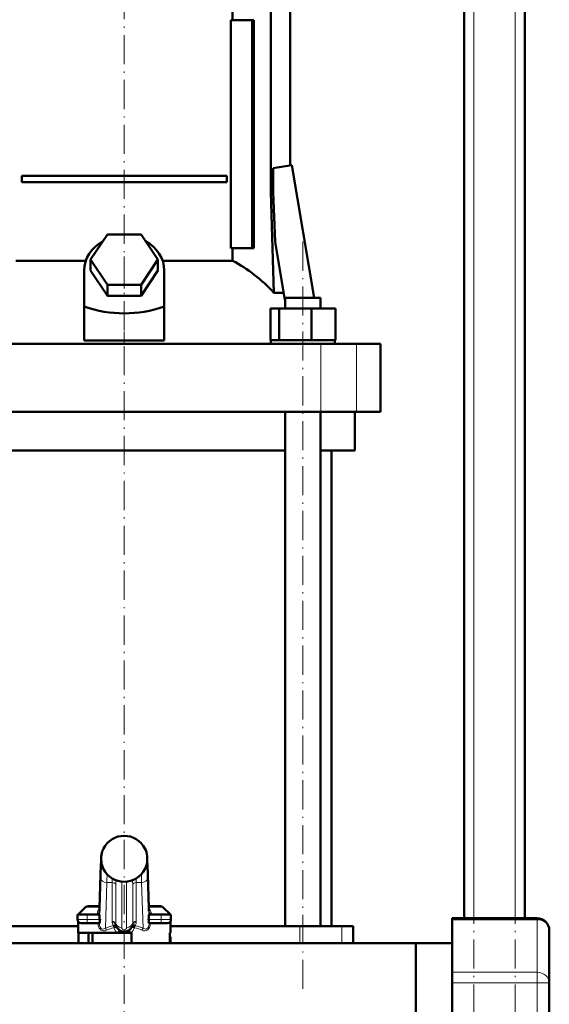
# Model space of a CAD drawing. Extents: x -1358 to 1757, y -1497 to 607.
# Tile 68 of 97: x 254 to 472, y -156 to 250. Entities that reach past the tile are written whole.
import ezdxf

# ---------------------------------------------------------------- set-up
doc = ezdxf.new("R2010")
doc.units = 0
doc.linetypes.add('DASHDOT', pattern=[18.5, 12, -3, 0.5, -3])

msp = doc.modelspace()

# ---------------------------------------------------------------- linework, layer by layer
at = {"color": 7, "linetype": 'DASHDOT', "lineweight": 18}
for p, q in [((440.79, -381.93), (440.79, 578.07)), ((457.79, -381.93), (457.79, 578.07)), ((296.79, 280.29), (296.79, 138.48)), ((370.33, -149.83), (370.33, 160.97)), ((296.79, -285.43), (296.79, 152.57))]:
    msp.add_line(p, q, dxfattribs=at)
at = {"color": 7, "lineweight": 50}
for p, q in [((436.79, -120.63), (436.79, 498.07)), ((461.79, -120.63), (461.79, 328.07)), ((341.38, 253.47), (341.38, 249.47)), ((357.1, 253.47), (357.1, 178.57)), ((365.09, 253.47), (365.09, 189.55)), ((340.66, 249.47), (340.66, 155.47)), ((349.51, 249.47), (340.66, 249.47)), ((349.51, 155.47), (349.51, 249.47)), ((350.21, 249.47), (349.51, 249.47)), ((350.21, 249.47), (350.21, 155.47)), ((358.15, 188.39), (365.83, 189.68)), ((358.15, 178.57), (358.15, 188.39)), ((365.83, 189.68), (374.97, 135.07)), ((254.6, 185.22), (338.98, 185.22)), ((254.6, 185.22), (254.6, 182.72)), ((338.98, 182.72), (254.6, 182.72)), ((338.98, 185.22), (338.98, 182.72)), ((357.1, 178.57), (358.15, 178.57)), ((357.1, 178.57), (358.37, 137.13)), ((358.94, 158.1), (358.15, 178.57)), ((282.93, 150.77), (289.86, 161.16)), ((289.86, 161.16), (303.72, 161.16)), ((303.72, 161.16), (310.65, 150.77)), ((340.66, 155.47), (349.51, 155.47)), ((341.38, 155.47), (341.38, 150.29)), ((349.51, 155.47), (350.21, 155.47)), ((362.94, 134.21), (358.94, 158.1)), ((252.2, 150.29), (280.96, 150.29)), ((289.86, 140.38), (282.93, 150.77)), ((282.93, 146.27), (282.93, 150.77)), ((310.65, 150.77), (303.72, 140.38)), ((310.65, 146.27), (310.65, 150.77)), ((312.62, 150.29), (341.38, 150.29)), ((280.29, 131.42), (280.29, 146.27)), ((289.86, 135.88), (282.93, 146.27)), ((310.65, 146.27), (303.72, 135.88)), ((313.29, 131.42), (313.29, 146.27)), ((303.72, 140.38), (289.86, 140.38)), ((289.86, 135.88), (289.86, 140.38)), ((303.72, 135.88), (303.72, 140.38)), ((303.72, 135.88), (289.86, 135.88)), ((358.37, 137.13), (362.45, 137.13)), ((363.03, 134.12), (362.94, 134.21)), ((363.03, 135.07), (375.49, 135.07)), ((363.03, 130.57), (363.03, 135.07)), ((375.49, 135.07), (377.63, 135.07)), ((377.63, 130.57), (377.63, 135.07)), ((377.63, 130.57), (377.63, 135.07)), ((280.29, 117.43), (280.29, 131.42)), ((313.29, 117.43), (313.29, 131.42)), ((356.95, 130.57), (360.53, 130.57)), ((356.95, 117.57), (356.95, 130.57)), ((360.53, 130.57), (373.92, 130.57)), ((360.53, 117.57), (360.53, 130.57)), ((373.92, 130.57), (383.71, 130.57)), ((373.92, 117.57), (373.92, 130.57)), ((383.71, 117.57), (383.71, 130.57)), ((383.71, 117.57), (383.71, 130.57)), ((215.8, 116.07), (377.78, 116.07)), ((280.29, 117.43), (296.79, 117.43)), ((296.79, 117.43), (313.29, 117.43)), ((356.95, 117.57), (357.32, 117.57)), ((357.13, 117.57), (360.16, 117.57)), ((357.13, 116.07), (357.13, 117.57)), ((360.16, 117.57), (360.53, 117.57)), ((360.53, 117.57), (361.91, 117.57)), ((361.91, 117.57), (372.54, 117.57)), ((372.54, 117.57), (373.92, 117.57)), ((373.92, 117.57), (374.93, 117.57)), ((374.93, 117.57), (382.7, 117.57)), ((377.78, 116.07), (392.36, 116.07)), ((382.7, 117.57), (383.71, 117.57)), ((383.53, 117.57), (383.53, 116.07)), ((383.53, 117.57), (383.53, 116.07)), ((392.36, 116.07), (402.29, 116.07)), ((402.29, 88.07), (402.29, 116.07)), ((377.78, 88.07), (215.8, 88.07)), ((363.03, -123.93), (363.03, 88.07)), ((377.63, -123.93), (377.63, 88.07)), ((392.36, 88.07), (377.78, 88.07)), ((391.79, 72.07), (391.79, 88.07)), ((402.29, 88.07), (392.36, 88.07)), ((296.79, 72.07), (230.55, 72.07)), ((363.03, 72.07), (296.79, 72.07)), ((391.79, 72.07), (377.63, 72.07)), ((382.14, -123.93), (382.14, 72.07)), ((288.3, -91.93), (288.3, -91.93)), ((305.28, -91.93), (305.29, -91.93)), ((288.3, -100.45), (288.3, -100.44)), ((305.28, -100.44), (305.28, -100.45)), ((286.65, -116.49), (287.07, -102.69)), ((306.51, -102.69), (306.93, -116.49)), ((280.85, -116.12), (277.79, -119.18)), ((286.67, -115.68), (281.91, -115.68)), ((286.59, -117.71), (286.65, -116.49)), ((311.67, -115.68), (306.91, -115.68)), ((306.99, -117.71), (306.93, -116.49)), ((312.73, -116.12), (315.79, -119.18)), ((281.54, -119.18), (277.54, -119.18)), ((277.54, -121.18), (277.54, -119.18)), ((279.33, -119.18), (277.79, -119.18)), ((281.54, -119.18), (286.61, -119.18)), ((286.61, -119.18), (286.61, -120.62)), ((306.97, -119.18), (312.04, -119.18)), ((306.97, -120.62), (306.97, -119.18)), ((316.04, -119.18), (312.04, -119.18)), ((315.79, -119.18), (314.83, -119.18)), ((316.04, -121.18), (316.04, -119.18)), ((431.79, -121.3), (431.79, -120.63)), ((431.79, -120.63), (466.79, -120.63)), ((431.79, -121.3), (431.79, -142.95)), ((277.79, -123.93), (224.54, -123.93)), ((277.79, -126.68), (277.79, -122.01)), ((279.04, -122.68), (281.54, -122.68)), ((286.6, -122.68), (281.54, -122.68)), ((312.04, -122.68), (306.98, -122.68)), ((312.04, -122.68), (314.54, -122.68)), ((315.79, -126.68), (315.79, -122.01)), ((369.04, -123.93), (315.79, -123.93)), ((386.41, -123.93), (369.04, -123.93)), ((391.04, -123.93), (386.41, -123.93)), ((391.04, -123.93), (391.04, -130.88)), ((471.79, -125.63), (471.79, -147.28)), ((294.01, -126.68), (277.79, -126.68)), ((278.03, -126.68), (278.03, -130.88)), ((282.09, -126.68), (282.09, -130.88)), ((283.79, -126.68), (283.79, -130.88)), ((294.01, -126.68), (296.79, -126.68)), ((296.79, -126.68), (299.57, -126.68)), ((299.79, -126.68), (299.57, -126.68)), ((299.79, -130.88), (299.79, -126.68)), ((315.55, -126.68), (315.55, -130.88)), ((315.79, -126.68), (315.55, -126.68)), ((315.79, -130.88), (315.79, -128.68)), ((416.79, -130.88), (150.24, -130.88)), ((391.04, -130.88), (416.79, -130.88)), ((416.79, -130.88), (431.79, -130.88)), ((416.79, -135.54), (416.79, -130.88)), ((416.79, -130.88), (431.79, -130.88)), ((416.79, -130.88), (416.79, -168.93)), ((416.79, -206.98), (416.79, -135.54)), ((431.79, -147.28), (431.79, -142.95)), ((431.79, -147.28), (431.79, -190.58)), ((471.79, -190.58), (471.79, -147.28))]:
    msp.add_line(p, q, dxfattribs=at)
at = {"color": 7, "lineweight": 18}
for p, q in [((440.79, -120.63), (440.79, 498.07)), ((457.79, -120.63), (457.79, 498.07)), ((377.78, 88.07), (377.78, 116.07)), ((392.36, 88.07), (392.36, 116.07)), ((288.3, -91.93), (288.3, -91.93)), ((305.28, -91.93), (305.28, -91.93)), ((305.28, -100.45), (305.28, -100.44)), ((286.61, -120.62), (287.11, -104.18)), ((287.07, -102.77), (286.65, -116.57)), ((287.07, -102.77), (287.07, -102.69)), ((306.47, -104.18), (306.97, -120.62)), ((306.93, -116.57), (306.51, -102.77)), ((289.61, -105.95), (289.04, -124.78)), ((291.82, -105.95), (289.61, -105.95)), ((291.82, -121.97), (291.82, -105.95)), ((293.31, -106.88), (293.31, -122.9)), ((295.79, -105.62), (295.79, -124.45)), ((297.79, -124.45), (297.79, -105.62)), ((300.27, -122.9), (300.27, -106.88)), ((303.97, -105.95), (301.76, -105.95)), ((301.76, -105.95), (301.76, -121.97)), ((304.54, -124.78), (303.97, -105.95)), ((286.66, -116.12), (280.85, -116.12)), ((312.73, -116.12), (306.92, -116.12)), ((281.54, -121.18), (277.54, -121.18)), ((281.54, -121.18), (281.54, -119.18)), ((281.54, -121.18), (286.64, -121.18)), ((281.54, -121.18), (281.54, -122.68)), ((286.54, -118.16), (286.58, -119.18)), ((306.94, -121.18), (312.04, -121.18)), ((307, -119.18), (307.04, -118.16)), ((312.04, -121.18), (312.04, -119.18)), ((316.04, -121.18), (312.04, -121.18)), ((312.04, -122.68), (312.04, -121.18)), ((431.79, -121.3), (466.79, -121.3)), ((466.79, -121.3), (466.79, -120.63)), ((466.79, -121.3), (466.79, -142.95)), ((292.24, -123.75), (292.26, -123.74)), ((292.51, -124.6), (292.62, -124.55)), ((301.07, -124.6), (300.96, -124.55)), ((301.32, -123.74), (301.34, -123.75)), ((369.04, -123.93), (369.04, -130.88)), ((386.41, -123.93), (386.41, -130.88)), ((315.79, -128.68), (315.55, -128.68)), ((431.79, -142.95), (466.79, -142.95)), ((466.79, -147.28), (466.79, -142.95)), ((431.79, -147.28), (466.79, -147.28)), ((466.79, -190.58), (466.79, -147.28)), ((471.79, -147.28), (466.79, -147.28))]:
    msp.add_line(p, q, dxfattribs=at)
at = {"color": 7, "linetype": 'DASHDOT', "lineweight": 18, "ltscale": 0.419809}
msp.add_line((296.79, 116.03), (296.79, 132.82), dxfattribs=at)
at = {"color": 7, "linetype": 'DASHDOT', "lineweight": 18, "ltscale": 0.156255}
msp.add_line((287.27, -121.18), (281.02, -121.18), dxfattribs=at)
at = {"color": 7, "linetype": 'DASHDOT', "lineweight": 18, "ltscale": 0.105015}
for p, q in [((281.54, -123.03), (281.54, -118.83)), ((312.04, -123.03), (312.04, -118.83))]:
    msp.add_line(p, q, dxfattribs=at)
at = {"color": 7, "linetype": 'DASHDOT', "lineweight": 18, "ltscale": 0.156299}
msp.add_line((312.56, -121.18), (306.31, -121.18), dxfattribs=at)
at = {"color": 7, "lineweight": 50}
for points in [[(287.07, -102.69), (287.22, -98.96), (287.34, -97.17)], [(306.51, -102.69), (306.36, -98.96), (306.24, -97.17)], [(286.64, -121.18), (286.7, -121.65), (286.74, -122.07), (286.73, -122.4), (286.66, -122.63), (286.63, -122.67), (286.61, -122.68), (286.6, -122.68)], [(306.98, -122.68), (306.97, -122.68), (306.94, -122.66), (306.91, -122.61), (306.86, -122.47), (306.84, -122.18), (306.86, -121.79), (306.94, -121.18)], [(292.26, -123.74), (292.71, -123.68), (293.13, -123.73), (293.37, -123.84), (293.55, -124.02), (293.59, -124.11)], [(292.62, -124.55), (293.51, -124.16), (293.59, -124.11), (293.59, -124.11), (293.59, -124.11), (293.59, -124.11)], [(301.32, -123.74), (300.87, -123.68), (300.45, -123.73), (300.21, -123.84), (300.04, -124.02), (299.99, -124.11)], [(300.96, -124.55), (300.07, -124.15), (300, -124.11), (299.99, -124.11), (299.99, -124.11), (299.99, -124.11), (299.99, -124.11)]]:
    msp.add_lwpolyline(points, dxfattribs=at)
at = {"color": 7, "lineweight": 18}
for points in [[(287.35, -97.22), (287.25, -98.56), (287.15, -100.44), (287.07, -102.77)], [(306.51, -102.77), (306.34, -98.69), (306.23, -97.22)], [(287.11, -104.18), (287.23, -101.18), (287.3, -99.97), (287.39, -98.91), (287.44, -98.54), (287.51, -98.23)], [(306.07, -98.23), (306.1, -98.31), (306.15, -98.61), (306.24, -99.39), (306.32, -100.55), (306.47, -104.18)], [(286.65, -116.57), (286.6, -117.66), (286.55, -118.13), (286.54, -118.16)], [(307.04, -118.16), (307.01, -118.01), (306.96, -117.22), (306.93, -116.57)], [(286.96, -125.37), (286.69, -125.06), (286.47, -124.7), (286.26, -124.16), (286.12, -123.58), (286.04, -122.68)], [(286.56, -122.68), (286.58, -123.19), (286.66, -123.68), (286.8, -124.14), (287, -124.54), (287.27, -124.85), (287.6, -125.04), (287.97, -125.11), (288.34, -125.07), (288.72, -124.95), (289.04, -124.78)], [(289.5, -125.62), (288.97, -125.81), (288.57, -125.88), (288.17, -125.89), (287.65, -125.78), (287.28, -125.61), (286.96, -125.37)], [(306.62, -125.37), (306.29, -125.62), (305.92, -125.79), (305.4, -125.89), (305, -125.88), (304.6, -125.8), (304.08, -125.62)], [(304.54, -124.78), (304.92, -124.97), (305.3, -125.08), (305.68, -125.11), (306.03, -125.02), (306.35, -124.81), (306.61, -124.5), (306.8, -124.11), (306.93, -123.65), (307, -123.16), (307.03, -122.68)], [(307.55, -122.68), (307.46, -123.58), (307.37, -124.02), (307.23, -124.44), (306.96, -124.95), (306.62, -125.37)]]:
    msp.add_lwpolyline(points, dxfattribs=at)
for centre, radius, start, end in [((296.79, -96.2), 9.5, 89.9745, 153.3096), ((296.8, -96.2), 9.5, 26.6904, 90.0255), ((296.8, -96.18), 9.51, 153.4268, 179.9921), ((296.78, -96.18), 9.51, 0.0071, 26.5738), ((296.8, -96.18), 9.5, 179.9967, 187.3964), ((296.77, -96.18), 9.52, 346.7199, 359.9981), ((296.8, -96.18), 9.5, 187.3855, 206.6475), ((296.78, -96.18), 9.49, 206.709, 246.2678), ((296.8, -96.18), 9.49, 293.7322, 333.291), ((296.79, -96.18), 9.5, 333.3501, 346.7092), ((392.13, -109.16), 102.56, 176.3207, 178.2049), ((337.27, -105.74), 45.45, 178.1642, 180.2627), ((296.79, -96.16), 9.51, 246.2584, 293.7443), ((351.42, -106.64), 58.11, 178.4091, 180.2392), ((242.26, -106.64), 58.01, 359.7594, 1.5927), ((256.25, -105.74), 45.51, 359.7351, 1.8306), ((201.46, -109.16), 102.56, 1.7951, 3.6793), ((289.71, -119.21), 4.04, 139.2241, 175.1952), ((288.89, -118.03), 2.35, 166.1731, 178.0673), ((303.88, -119.2), 4.03, 12.1627, 40.8096), ((304.69, -118.03), 2.35, 1.9474, 13.8198), ((289.64, -119.21), 3.97, 174.9987, 179.4953), ((288.77, -118.03), 2.23, 177.8674, 183.4004), ((304.81, -118.03), 2.23, 356.5997, 2.1326), ((302.72, -119.38), 5.21, 5.6657, 11.4075), ((303.94, -119.21), 3.97, 0.5047, 5.0013), ((296.79, -143.44), 20.21, 103.0222, 112.5684), ((296.86, -142.28), 18.21, 103.8308, 113.8572), ((294.82, -121.97), 3, 180.0066, 190.2056), ((296.79, -121.62), 5, 190.186, 205.1032), ((297.16, -122.83), 4.97, 200.7387, 230.6703), ((295.56, -122.9), 2.25, 180.0051, 190.202), ((296.79, -124.45), 1, 180.0017, 359.9982), ((296.42, -122.83), 4.97, 309.3297, 339.2613), ((298.02, -122.9), 2.25, 349.798, 359.9949), ((296.72, -142.28), 18.21, 66.1428, 76.1692), ((296.79, -121.62), 5, 334.8968, 349.814), ((296.79, -143.44), 20.21, 67.4316, 76.9777), ((298.76, -121.97), 3, 349.7944, 359.9934)]:
    msp.add_arc(centre, radius, start, end, dxfattribs=at)
at = {"color": 7, "lineweight": 50}
for centre, radius, start, end in [((296.79, -96.19), 9.5, 89.9814, 153.3195), ((296.79, -96.19), 9.5, 26.6805, 90.0186), ((296.8, -96.18), 9.51, 153.4263, 187.387), ((296.78, -96.18), 9.51, 346.7141, 26.5742), ((296.79, -96.18), 9.5, 187.3848, 206.6486), ((296.79, -96.17), 9.5, 206.718, 270.012), ((296.79, -96.17), 9.5, 269.9881, 333.282), ((296.79, -96.18), 9.5, 333.349, 346.7103), ((281.91, -117.18), 1.5, 90, 135.0001), ((311.67, -117.18), 1.5, 44.9999, 90), ((279.04, -121.18), 1.5, 180, 270), ((291.55, -120.62), 4.94, 179.9847, 186.4874), ((302.03, -120.62), 4.94, 353.5126, 0.0153), ((314.54, -121.18), 1.5, 270, 360), ((466.79, -125.63), 5, 0, 90), ((296.79, -122.68), 3.5, 190.1821, 349.8179), ((314.79, -128.68), 1, 0, 40.389)]:
    msp.add_arc(centre, radius, start, end, dxfattribs=at)
for centre, major_axis, ratio, start_param, end_param in [((296.79, 146.27), (-16.5, 0), 0.866025, 5.274709, 6.283185), ((296.79, 146.27), (-16.5, 0), 0.866025, 3.141593, 4.150069), ((314.45, 85.05), (0, 72.02), 0.882948, 5.520731, 5.845916), ((296.79, 274.67), (0, 146.07), 0.57735, 2.94467, 3.338515)]:
    msp.add_ellipse(centre, major_axis=major_axis, ratio=ratio, start_param=start_param, end_param=end_param, dxfattribs=at)
at = {"color": 7, "lineweight": 18}
for centre, major_axis, ratio, start_param, end_param in [((290.06, -98.18), (0, 2.5), 0.999534, 1.69169, 2.025879), ((303.53, -98.18), (0, 2.5), 0.999534, 4.256781, 4.590864), ((289.61, -104.18), (2.5, -0.08), 0.706942, 3.184784, 4.733985), ((303.97, -104.18), (2.5, 0.08), 0.706942, 4.690793, 6.239994), ((304.01, -102.77), (-2.5, -0.08), 0.706942, 3.098401, 3.141719), ((291.82, -107.01), (1.5, 0), 0.707107, 0.125328, 1.570796), ((301.76, -107.01), (1.5, 0), 0.707107, 1.570796, 3.016265), ((289.03, -118.18), (0, 2.5), 0.999534, 1.336579, 1.477634), ((289.15, -116.57), (-2.5, 0.08), 0.706942, 6.282611, 6.326377), ((304.43, -116.57), (-2.5, -0.08), 0.706942, 3.098401, 3.141593), ((304.55, -118.18), (0, 2.5), 0.999534, 4.805551, 4.946606), ((285.05, -117.81), (1.5, -0.09), 0.768176, 5.190194, 6.235676), ((285.04, -118.16), (1.5, 0.06), 0.783049, 5.18754, 6.234065), ((308.53, -117.81), (1.5, 0.09), 0.768176, 3.189102, 4.234584), ((308.54, -118.16), (1.5, -0.06), 0.783049, 3.190713, 4.237238), ((466.79, -125.63), (5, 0), 0.866025, 0, 1.570796), ((289.04, -125.62), (0.46, -1.11), 0.358337, 1.422935, 2.282264), ((291.82, -123.03), (1.5, 0), 0.707107, 0.125328, 1.570796), ((291.87, -123.56), (1.48, 0.27), 0.701472, 0, 1.445468), ((292.24, -124.6), (0.27, -1.17), 0.219779, 1.52002, 2.330806), ((292.26, -124.59), (0.37, -1.14), 0.29419, 1.509689, 2.308749), ((295.79, -122.68), (2.5, 0), 0.707107, 3.26692, 4.712389), ((293.79, -126.68), (-0.9, -1.2), 0.117527, 1.658714, 3.141593), ((297.79, -122.68), (-2.5, 0), 0.707107, 1.570796, 3.016265), ((299.79, -126.68), (0.9, -1.2), 0.117527, 3.141593, 4.624471), ((301.71, -123.56), (1.48, -0.27), 0.701472, 1.696124, 3.141593), ((301.76, -123.03), (-1.5, 0), 0.707107, 4.712389, 6.157857), ((301.32, -124.59), (-0.37, -1.14), 0.29419, 3.974436, 4.773496), ((301.34, -124.6), (-0.27, -1.17), 0.219779, 3.952379, 4.763165), ((304.54, -125.62), (-0.46, -1.11), 0.358337, 4.000921, 4.86025), ((466.79, -147.28), (5, 0), 0.866025, 0, 1.570796)]:
    msp.add_ellipse(centre, major_axis=major_axis, ratio=ratio, start_param=start_param, end_param=end_param, dxfattribs=at)

doc.saveas('drawing.dxf')
